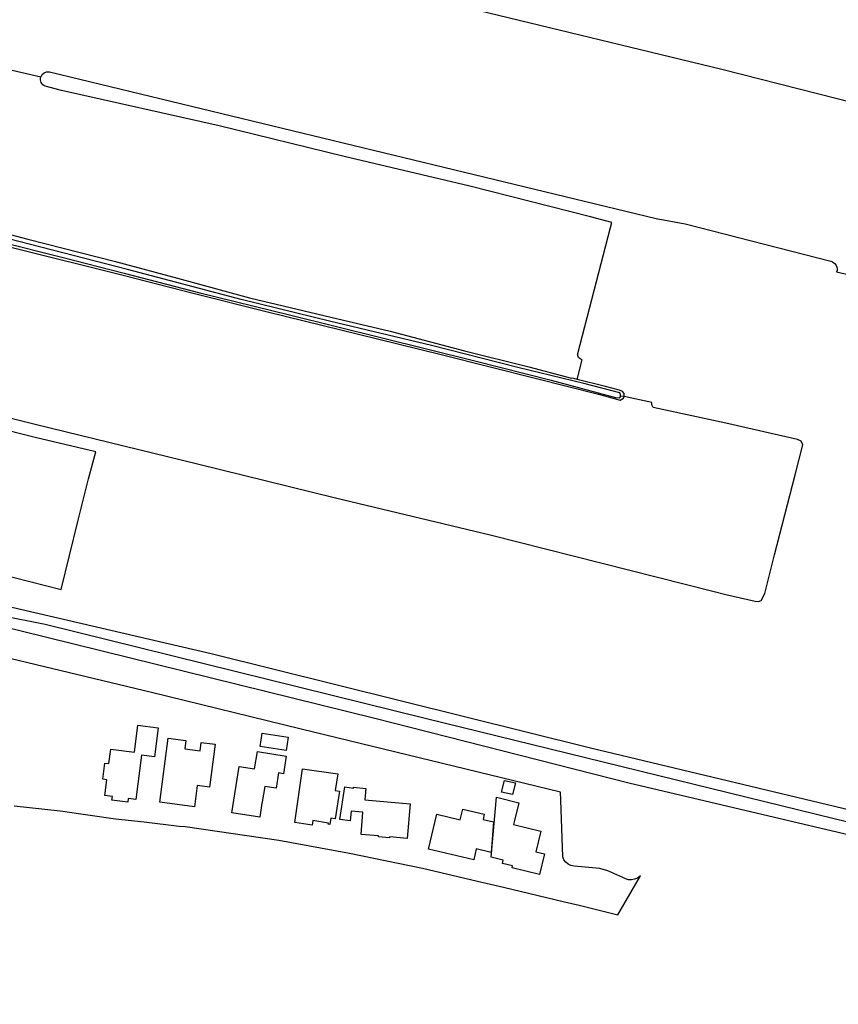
# Model space of a CAD drawing. Header units: metres. Extents: x 155581 to 157790, y 453982 to 460043.
# Tile 29 of 79: x 157080 to 157291, y 455202 to 455456. Entities that reach past the tile are written whole.
import ezdxf

# ---------------------------------------------------------------- set-up
doc = ezdxf.new("R2010")
doc.units = ezdxf.units.M
doc.header["$LTSCALE"] = 4
for name, color, linetype in [('G_BTD', 3, 'CONTINUOUS'), ('G_OTD', 32, 'CONTINUOUS'), ('G_OWT', 6, 'CONTINUOUS'), ('G_WGD', 7, 'CONTINUOUS'), ('G_WTD', 5, 'CONTINUOUS')]:
    doc.layers.add(name, color=color, linetype=linetype)

msp = doc.modelspace()

# ---------------------------------------------------------------- linework, layer by layer
at = {"layer": 'G_BTD', "linetype": 'Continuous', "transparency": 33554687}
for points in [[(157195.261, 455458.885), (157260.688, 455443.051), (157285.692, 455436.701), (157302.228, 455432.468)], [(157085.105, 455441.042), (157076.58, 455443.01), (157074.219, 455443.498)], [(157087.271, 455442.388), (157243.779, 455404.536), (157251.23, 455403.231), (157288.796, 455393.56)], [(157223.561, 455369.799), (157231.964, 455402.244), (157232.314, 455403.514), (157226.802, 455405.03), (157195.712, 455412.87), (157163.258, 455420.529), (157131.077, 455428.438), (157090.43, 455437.566), (157086.202, 455438.646)], [(157293.562, 455389.991), (157290.267, 455390.726)], [(157223.371, 455363.08), (157224.63, 455368.12)], [(157062.523, 455356.765), (157083.621, 455351.546), (157125.454, 455341.312), (157161.087, 455332.538), (157200.922, 455323.033), (157258.371, 455308.502), (157261.74, 455307.65), (157269.235, 455305.917), (157270.098, 455305.848), (157270.848, 455306.098), (157271.781, 455307.869), (157274.288, 455317.839), (157279.575, 455338.505), (157281.534, 455346.227), (157281.126, 455347.181), (157280.195, 455347.613), (157261.754, 455351.831), (157242.995, 455355.867), (157242.655, 455356.526), (157242.655, 455357.12), (157235.536, 455358.706)], [(157460.569, 455202.009), (157460.565, 455203.096), (157459.605, 455204.501), (157453.178, 455206.368), (157424.385, 455213.538), (157347.669, 455232.593), (157304.192, 455243.107), (157236.719, 455258.99), (157171.186, 455275.684), (157065.645, 455301.71), (157037.64, 455308.778), (157036.157, 455308.984), (157034.925, 455308.642), (157033.572, 455307.987), (157032.378, 455306.909), (157031.996, 455306.565), (157031.751, 455306.277)]]:
    msp.add_lwpolyline(points, dxfattribs=at)
for points in [[(157085.105, 455441.042, -0.3695229), (157087.271, 455442.388)], [(157086.202, 455438.646, -0.3861378), (157085.105, 455441.042)], [(157288.796, 455393.56, -0.4434776), (157290.267, 455390.726)], [(157224.63, 455368.12, -0.4032059), (157223.561, 455369.799)]]:
    msp.add_lwpolyline(points, format="xyb", dxfattribs=at)
at = {"layer": 'G_OTD', "linetype": 'Continuous', "transparency": 33554687}
for points in [[(157037.386, 455320.971), (157038.716, 455320.693), (157039.324, 455321.166), (157040.301, 455321.325), (157057.925, 455317.176), (157090.304, 455308.915), (157094.634, 455326.468), (157097.381, 455337.484), (157099.229, 455344.422), (157083.619, 455348.116), (157062.384, 455353.471), (157060.794, 455353.881), (157060.68, 455354.13)], [(157078.187, 455253.161), (157090.096, 455251.877), (157104.297, 455249.827), (157111.684, 455249.025), (157120.79, 455247.935), (157122.285, 455247.838), (157146.482, 455244.311), (157164.65, 455240.941), (157183.53, 455237.104), (157197.698, 455233.749), (157204.352, 455232.231), (157220.079, 455228.452), (157223.9, 455227.534), (157233.824, 455225.079), (157239.692, 455235.158), (157238.916, 455234.563), (157238.186, 455234.236), (157237.401, 455234.085), (157236.602, 455234.12), (157235.832, 455234.339), (157235.134, 455234.728), (157231.31, 455236.425), (157229.235, 455236.998), (157222.562, 455237.623), (157221.776, 455237.777), (157221.052, 455238.119), (157220.435, 455238.63), (157219.962, 455239.277), (157219.669, 455240.007), (157219.148, 455254.654), (157219.076, 455256.688), (157152.229, 455272.949), (157113.581, 455282.347), (157036.482, 455300.821)], [(157109.535, 455254.835), (157107.607, 455255.083), (157107.481, 455254.087), (157103.425, 455254.601), (157103.552, 455255.606), (157101.594, 455255.858), (157102.116, 455259.904), (157101.044, 455260.042), (157101.577, 455264.178), (157102.648, 455264.04), (157103.13, 455267.779), (157109.23, 455266.994), (157110.129, 455273.976), (157115.352, 455273.303), (157114.388, 455265.82), (157111.006, 455266.256), (157109.535, 455254.835)], [(157115.765, 455254.106), (157117.927, 455270.648), (157122.508, 455270.05), (157122.223, 455267.868), (157126.169, 455267.352), (157126.455, 455269.534), (157130.044, 455269.064), (157128.598, 455258.001), (157125.421, 455258.4), (157124.709, 455252.941), (157115.765, 455254.106)], [(157142.119, 455271.866), (157148.847, 455270.844), (157148.37, 455267.404), (157141.608, 455268.45), (157142.119, 455271.866)], [(157142.8, 455258.152), (157142.161, 455254.183), (157142.107, 455253.849), (157141.523, 455250.211), (157134.313, 455251.37), (157136.228, 455263.345), (157140.208, 455262.705), (157140.913, 455267.161), (157148.37, 455265.954), (157147.654, 455261.433), (157146.37, 455261.636), (157145.744, 455257.685), (157142.8, 455258.152)], [(157161.013, 455257.092), (157162.122, 455256.932), (157161.014, 455249.834), (157159.849, 455250.016), (157159.593, 455248.375), (157159.188, 455248.439), (157159.234, 455248.738), (157155.253, 455249.36), (157155.082, 455248.22), (157150.58, 455248.87), (157152.583, 455262.735), (157161.639, 455261.427), (157161.013, 455257.092)], [(157206.671, 455256.06), (157203.868, 455256.703), (157204.6, 455259.662), (157207.437, 455259.07), (157206.671, 455256.06)], [(157175.018, 455245.15), (157174.999, 455244.931), (157172.17, 455245.176), (157172.189, 455245.396), (157167.652, 455245.79), (157168.151, 455251.538), (157165.133, 455251.801), (157164.846, 455249.28), (157162.175, 455249.681), (157163.489, 455258.104), (157165.687, 455257.76), (157165.705, 455257.956), (157168.913, 455257.678), (157168.653, 455254.681), (157180.33, 455253.666), (157179.551, 455244.756), (157175.018, 455245.15)], [(157214.045, 455246.642), (157212.749, 455241.329), (157214.935, 455240.796), (157213.632, 455235.453), (157206.579, 455237.146), (157206.708, 455237.681), (157204.131, 455238.3), (157204.334, 455239.145), (157201.176, 455239.955), (157202.54, 455255.368), (157208.338, 455253.982), (157207.136, 455249.051), (157206.958, 455248.322), (157214.045, 455246.642)], [(157197.342, 455242.071), (157196.691, 455239.288), (157185.062, 455241.993), (157187.181, 455250.996), (157193.215, 455249.593), (157193.857, 455252.342), (157199.432, 455251.009), (157199.115, 455249.655), (157201.776, 455249.036), (157201.199, 455241.174), (157197.342, 455242.071)]]:
    msp.add_lwpolyline(points, dxfattribs=at)
at = {"layer": 'G_OWT', "linetype": 'Continuous', "transparency": 33554687}
for points in [[(157027.604, 455412.808), (157060.847, 455404.752), (157081.718, 455399.223), (157104.358, 455393.45), (157120.295, 455389.166), (157138.847, 455384.113), (157159.852, 455379.169), (157175.123, 455375.512), (157194.331, 455370.489), (157210.945, 455366.306), (157221.898, 455363.453)], [(157026.505, 455410.576), (157027.536, 455409.801), (157030.458, 455408.767), (157041.691, 455406.236), (157058.253, 455402.038), (157078.396, 455396.92), (157106.334, 455389.933), (157124.385, 455385.304), (157143.526, 455380.53), (157171.909, 455373.572), (157188.299, 455369.517), (157212.855, 455363.306), (157228.872, 455359.31), (157234.475, 455357.732), (157235.335, 455358.219), (157235.536, 455358.706)], [(157223.371, 455363.08), (157222.532, 455363.288), (157221.898, 455363.453)], [(157235.536, 455358.706), (157235.536, 455359.422), (157235.069, 455359.976), (157234.322, 455360.33), (157230.355, 455361.353), (157223.371, 455363.08)], [(157235.536, 455358.706), (157234.511, 455358.807)]]:
    msp.add_lwpolyline(points, dxfattribs=at)
at = {"layer": 'G_WGD', "linetype": 'Continuous', "transparency": 33554687}
for points in [[(157469.606, 455204.344), (157457.504, 455208.224), (157408.148, 455220.926), (157289.633, 455249.793), (157184.554, 455275.566), (157086.218, 455299.878), (157074.97, 455302.162), (157070.767, 455302.948), (157032.565, 455311.702), (157000, 455319.314), (156993.862, 455320.748)], [(157037.386, 455320.971), (157036.858, 455319.397), (157036.259, 455317.298), (157035.569, 455316.131), (157035.365, 455315.327), (157035.994, 455314.475), (157037.989, 455313.55), (157128.961, 455292.422), (157226.834, 455268.08), (157337.19, 455241.747)]]:
    msp.add_lwpolyline(points, dxfattribs=at)
at = {"layer": 'G_WTD', "linetype": 'Continuous', "transparency": 33554687}
for points in [[(157027.937, 455410.889), (157027.936, 455410.505), (157028.148, 455410.142), (157029.107, 455409.798), (157041.29, 455406.809), (157059.913, 455402.251), (157074.78, 455398.554), (157090.456, 455394.563), (157106.595, 455390.502), (157126.066, 455385.438), (157149.19, 455379.725), (157172.749, 455373.88), (157197.003, 455367.874), (157216.645, 455362.87), (157233.3, 455358.465), (157234.188, 455358.303), (157234.471, 455358.494), (157234.511, 455358.807)], [(157234.511, 455358.807), (157234.552, 455359.12), (157234.34, 455359.615), (157225.095, 455361.995), (157208.117, 455366.168), (157185.821, 455371.85), (157159.87, 455378.05), (157136.735, 455383.713), (157107.404, 455391.45), (157076.78, 455399.34), (157046.681, 455407.007), (157029.25, 455411.443), (157028.604, 455411.454), (157028.19, 455411.262), (157027.937, 455410.889)]]:
    msp.add_lwpolyline(points, dxfattribs=at)

doc.saveas('drawing.dxf')
